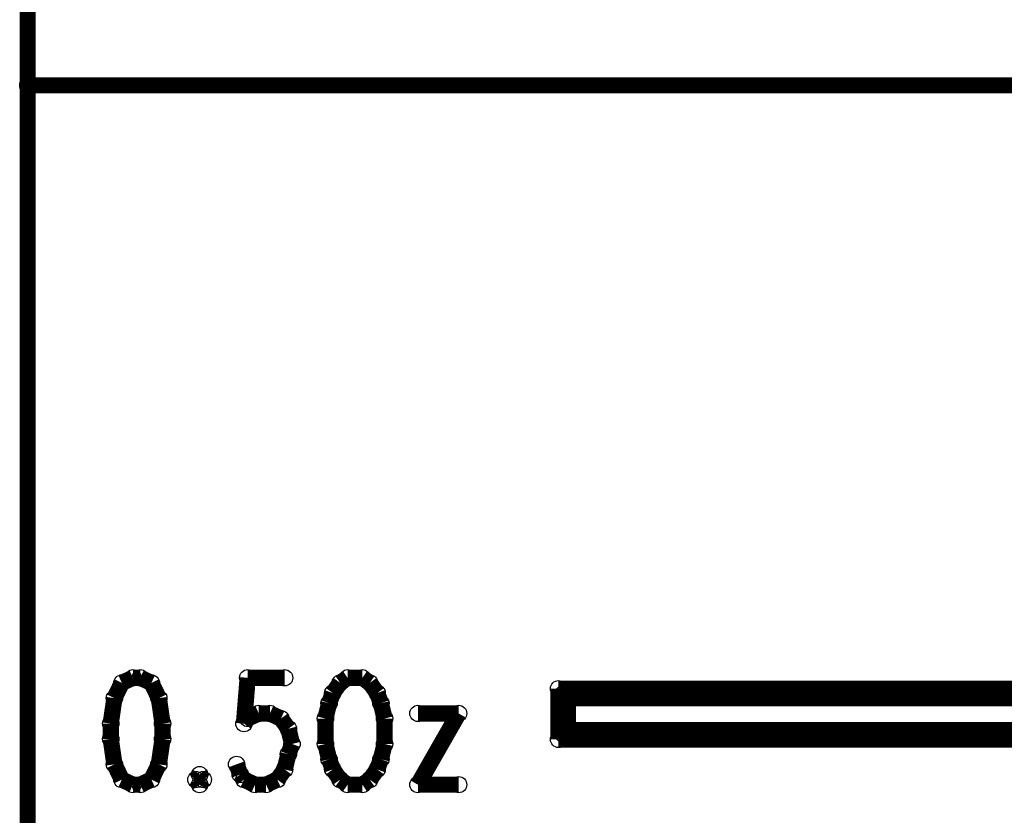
# Model space of a CAD drawing. Extents: x 97 to 162, y 100 to 201.
# Tile 48 of 70: x 96.97 to 103.11, y 178.51 to 183.47. Entities that reach past the tile are written whole.
import ezdxf

# ---------------------------------------------------------------- set-up
doc = ezdxf.new("R2010")
doc.units = 0
doc.layers.get('0').update_dxf_attribs({"linetype": 'CONTINUOUS'})
for name, color, linetype in [('C-MASK_GBR', 7, 'CONTINUOUS'), ('C-SILK_GBR', 6, 'CONTINUOUS'), ('S-MASK_GBR', 1, 'CONTINUOUS'), ('S-SILK_GBR', 4, 'CONTINUOUS')]:
    doc.layers.add(name, color=color, linetype=linetype)

# ---------------------------------------------------------------- blocks, each defined once
blk = doc.blocks.new('ROUND_9')
blk.add_circle((0, 0), 0.0508)
blk = doc.blocks.new('ROUND_10')
blk.add_circle((0, 0), 0.05)

msp = doc.modelspace()

# ---------------------------------------------------------------- linework, layer by layer
at = {"layer": 'C-MASK_GBR'}
for points, const_width in [([(97.020634, 199.314054), (97.020634, 165.278054)], 0.100076), ([(97.020634, 183.058054), (122.420634, 183.058054)], 0.100076), ([(97.607882, 179.331112), (97.561654, 179.235862)], 0.1016), ([(97.67697, 179.362862), (97.607882, 179.331112)], 0.1016), ([(97.723198, 179.362862), (97.67697, 179.362862)], 0.1016), ([(97.79254, 179.331112), (97.723198, 179.362862)], 0.1016), ([(97.838768, 179.235862), (97.79254, 179.331112)], 0.1016), ([(98.392996, 179.362862), (98.369882, 179.077112)], 0.1016), ([(98.623882, 179.362862), (98.392996, 179.362862)], 0.1016), ([(98.970084, 179.331112), (98.92411, 179.267612)], 0.1016), ([(99.016312, 179.362862), (98.970084, 179.331112)], 0.1016), ([(99.108768, 179.362862), (99.016312, 179.362862)], 0.1016), ([(99.154996, 179.331112), (99.108768, 179.362862)], 0.1016), ([(99.20097, 179.267612), (99.154996, 179.331112)], 0.1016), ([(98.92411, 179.267612), (98.900996, 179.204112)], 0.1016), ([(99.224084, 179.204112), (99.20097, 179.267612)], 0.1016), ([(100.332032, 178.978052), (100.332032, 179.295552)], 0.100076), ([(100.332032, 179.295552), (110.174532, 179.295552)], 0.100076), ([(97.561654, 179.235862), (97.53854, 179.077112)], 0.1016), ([(97.861882, 179.077112), (97.838768, 179.235862)], 0.1016), ([(110.144052, 179.265072), (100.362512, 179.265072)], 0.100076), ([(100.362512, 179.265072), (100.362512, 179.008532)], 0.100076), ([(110.114588, 179.235608), (100.391976, 179.235608)], 0.100076), ([(100.391976, 179.235608), (100.391976, 179.037996)], 0.100076), ([(98.900996, 179.204112), (98.877882, 179.108862)], 0.1016), ([(99.247198, 179.108862), (99.224084, 179.204112)], 0.1016), ([(98.369882, 179.077112), (98.392996, 179.108862)], 0.1016), ([(98.392996, 179.108862), (98.462084, 179.140612)], 0.1016), ([(98.462084, 179.140612), (98.531426, 179.140612)], 0.1016), ([(98.531426, 179.140612), (98.600768, 179.108862)], 0.1016), ([(98.600768, 179.108862), (98.646996, 179.045362)], 0.1016), ([(98.877882, 179.108862), (98.877882, 178.950112)], 0.1016), ([(99.247198, 178.950112), (99.247198, 179.108862)], 0.1016), ([(99.70897, 179.140612), (99.45497, 178.696112)], 0.1016), ([(99.45497, 179.140612), (99.70897, 179.140612)], 0.1016), ([(97.53854, 179.077112), (97.53854, 178.981862)], 0.1016), ([(97.861882, 178.981862), (97.861882, 179.077112)], 0.1016), ([(98.646996, 179.045362), (98.67011, 178.950112)], 0.1016), ([(100.391976, 179.037996), (110.114588, 179.037996)], 0.100076), ([(97.53854, 178.981862), (97.561654, 178.823112)], 0.1016), ([(97.838768, 178.823112), (97.861882, 178.981862)], 0.1016), ([(110.174532, 178.978052), (100.332032, 178.978052)], 0.100076), ([(100.362512, 179.008532), (110.144052, 179.008532)], 0.100076), ([(98.67011, 178.950112), (98.646996, 178.886612)], 0.1016), ([(98.877882, 178.950112), (98.900996, 178.854862)], 0.1016), ([(99.224084, 178.854862), (99.247198, 178.950112)], 0.1016), ([(98.646996, 178.886612), (98.623882, 178.791362)], 0.1016), ([(98.900996, 178.854862), (98.92411, 178.791362)], 0.1016), ([(99.20097, 178.791362), (99.224084, 178.854862)], 0.1016), ([(97.561654, 178.823112), (97.607882, 178.727862)], 0.1016), ([(97.79254, 178.727862), (97.838768, 178.823112)], 0.1016), ([(98.346768, 178.759612), (98.323654, 178.823112)], 0.1016), ([(98.623882, 178.791362), (98.577654, 178.727862)], 0.1016), ([(98.92411, 178.791362), (98.970084, 178.727862)], 0.1016), ([(99.154996, 178.727862), (99.20097, 178.791362)], 0.1016), ([(97.607882, 178.727862), (97.67697, 178.696112)], 0.1016), ([(97.723198, 178.696112), (97.79254, 178.727862)], 0.1016), ([(98.092768, 178.759612), (98.069654, 178.727862)], 0.1016), ([(98.069654, 178.727862), (98.092768, 178.696112)], 0.1016), ([(98.115882, 178.727862), (98.092768, 178.759612)], 0.1016), ([(98.092768, 178.696112), (98.115882, 178.727862)], 0.1016), ([(98.369882, 178.727862), (98.346768, 178.759612)], 0.1016), ([(98.43897, 178.696112), (98.369882, 178.727862)], 0.1016), ([(98.577654, 178.727862), (98.508312, 178.696112)], 0.1016), ([(98.970084, 178.727862), (99.016312, 178.696112)], 0.1016), ([(99.108768, 178.696112), (99.154996, 178.727862)], 0.1016), ([(97.67697, 178.696112), (97.723198, 178.696112)], 0.1016), ([(98.508312, 178.696112), (98.43897, 178.696112)], 0.1016), ([(99.016312, 178.696112), (99.108768, 178.696112)], 0.1016), ([(99.45497, 178.696112), (99.70897, 178.696112)], 0.1016)]:
    msp.add_lwpolyline(points, dxfattribs=dict(at, const_width=const_width))
at = {"layer": 'C-SILK_GBR'}
for points, const_width in [([(97.020634, 199.314054), (97.020634, 165.278054)], 0.100076), ([(97.020634, 183.058054), (122.420634, 183.058054)], 0.100076), ([(97.607882, 179.331112), (97.561654, 179.235862)], 0.1016), ([(97.67697, 179.362862), (97.607882, 179.331112)], 0.1016), ([(97.723198, 179.362862), (97.67697, 179.362862)], 0.1016), ([(97.79254, 179.331112), (97.723198, 179.362862)], 0.1016), ([(97.838768, 179.235862), (97.79254, 179.331112)], 0.1016), ([(98.392996, 179.362862), (98.369882, 179.077112)], 0.1016), ([(98.623882, 179.362862), (98.392996, 179.362862)], 0.1016), ([(98.970084, 179.331112), (98.92411, 179.267612)], 0.1016), ([(99.016312, 179.362862), (98.970084, 179.331112)], 0.1016), ([(99.108768, 179.362862), (99.016312, 179.362862)], 0.1016), ([(99.154996, 179.331112), (99.108768, 179.362862)], 0.1016), ([(99.20097, 179.267612), (99.154996, 179.331112)], 0.1016), ([(98.92411, 179.267612), (98.900996, 179.204112)], 0.1016), ([(99.224084, 179.204112), (99.20097, 179.267612)], 0.1016), ([(100.332032, 178.978052), (100.332032, 179.295552)], 0.100076), ([(100.332032, 179.295552), (110.174532, 179.295552)], 0.100076), ([(97.561654, 179.235862), (97.53854, 179.077112)], 0.1016), ([(97.861882, 179.077112), (97.838768, 179.235862)], 0.1016), ([(110.144052, 179.265072), (100.362512, 179.265072)], 0.100076), ([(100.362512, 179.265072), (100.362512, 179.008532)], 0.100076), ([(110.114588, 179.235608), (100.391976, 179.235608)], 0.100076), ([(100.391976, 179.235608), (100.391976, 179.037996)], 0.100076), ([(98.900996, 179.204112), (98.877882, 179.108862)], 0.1016), ([(99.247198, 179.108862), (99.224084, 179.204112)], 0.1016), ([(98.369882, 179.077112), (98.392996, 179.108862)], 0.1016), ([(98.392996, 179.108862), (98.462084, 179.140612)], 0.1016), ([(98.462084, 179.140612), (98.531426, 179.140612)], 0.1016), ([(98.531426, 179.140612), (98.600768, 179.108862)], 0.1016), ([(98.600768, 179.108862), (98.646996, 179.045362)], 0.1016), ([(98.877882, 179.108862), (98.877882, 178.950112)], 0.1016), ([(99.247198, 178.950112), (99.247198, 179.108862)], 0.1016), ([(99.70897, 179.140612), (99.45497, 178.696112)], 0.1016), ([(99.45497, 179.140612), (99.70897, 179.140612)], 0.1016), ([(97.53854, 179.077112), (97.53854, 178.981862)], 0.1016), ([(97.861882, 178.981862), (97.861882, 179.077112)], 0.1016), ([(98.646996, 179.045362), (98.67011, 178.950112)], 0.1016), ([(100.391976, 179.037996), (110.114588, 179.037996)], 0.100076), ([(97.53854, 178.981862), (97.561654, 178.823112)], 0.1016), ([(97.838768, 178.823112), (97.861882, 178.981862)], 0.1016), ([(110.174532, 178.978052), (100.332032, 178.978052)], 0.100076), ([(100.362512, 179.008532), (110.144052, 179.008532)], 0.100076), ([(98.67011, 178.950112), (98.646996, 178.886612)], 0.1016), ([(98.877882, 178.950112), (98.900996, 178.854862)], 0.1016), ([(99.224084, 178.854862), (99.247198, 178.950112)], 0.1016), ([(98.646996, 178.886612), (98.623882, 178.791362)], 0.1016), ([(98.900996, 178.854862), (98.92411, 178.791362)], 0.1016), ([(99.20097, 178.791362), (99.224084, 178.854862)], 0.1016), ([(97.561654, 178.823112), (97.607882, 178.727862)], 0.1016), ([(97.79254, 178.727862), (97.838768, 178.823112)], 0.1016), ([(98.346768, 178.759612), (98.323654, 178.823112)], 0.1016), ([(98.623882, 178.791362), (98.577654, 178.727862)], 0.1016), ([(98.92411, 178.791362), (98.970084, 178.727862)], 0.1016), ([(99.154996, 178.727862), (99.20097, 178.791362)], 0.1016), ([(97.607882, 178.727862), (97.67697, 178.696112)], 0.1016), ([(97.723198, 178.696112), (97.79254, 178.727862)], 0.1016), ([(98.092768, 178.759612), (98.069654, 178.727862)], 0.1016), ([(98.069654, 178.727862), (98.092768, 178.696112)], 0.1016), ([(98.115882, 178.727862), (98.092768, 178.759612)], 0.1016), ([(98.092768, 178.696112), (98.115882, 178.727862)], 0.1016), ([(98.369882, 178.727862), (98.346768, 178.759612)], 0.1016), ([(98.43897, 178.696112), (98.369882, 178.727862)], 0.1016), ([(98.577654, 178.727862), (98.508312, 178.696112)], 0.1016), ([(98.970084, 178.727862), (99.016312, 178.696112)], 0.1016), ([(99.108768, 178.696112), (99.154996, 178.727862)], 0.1016), ([(97.67697, 178.696112), (97.723198, 178.696112)], 0.1016), ([(98.508312, 178.696112), (98.43897, 178.696112)], 0.1016), ([(99.016312, 178.696112), (99.108768, 178.696112)], 0.1016), ([(99.45497, 178.696112), (99.70897, 178.696112)], 0.1016)]:
    msp.add_lwpolyline(points, dxfattribs=dict(at, const_width=const_width))
at = {"layer": 'S-MASK_GBR'}
for points, const_width in [([(97.020634, 199.314054), (97.020634, 165.278054)], 0.100076), ([(97.020634, 183.058054), (122.420634, 183.058054)], 0.100076), ([(97.607882, 179.331112), (97.561654, 179.235862)], 0.1016), ([(97.67697, 179.362862), (97.607882, 179.331112)], 0.1016), ([(97.723198, 179.362862), (97.67697, 179.362862)], 0.1016), ([(97.79254, 179.331112), (97.723198, 179.362862)], 0.1016), ([(97.838768, 179.235862), (97.79254, 179.331112)], 0.1016), ([(98.392996, 179.362862), (98.369882, 179.077112)], 0.1016), ([(98.623882, 179.362862), (98.392996, 179.362862)], 0.1016), ([(98.970084, 179.331112), (98.92411, 179.267612)], 0.1016), ([(99.016312, 179.362862), (98.970084, 179.331112)], 0.1016), ([(99.108768, 179.362862), (99.016312, 179.362862)], 0.1016), ([(99.154996, 179.331112), (99.108768, 179.362862)], 0.1016), ([(99.20097, 179.267612), (99.154996, 179.331112)], 0.1016), ([(98.92411, 179.267612), (98.900996, 179.204112)], 0.1016), ([(99.224084, 179.204112), (99.20097, 179.267612)], 0.1016), ([(100.332032, 178.978052), (100.332032, 179.295552)], 0.100076), ([(100.332032, 179.295552), (110.174532, 179.295552)], 0.100076), ([(97.561654, 179.235862), (97.53854, 179.077112)], 0.1016), ([(97.861882, 179.077112), (97.838768, 179.235862)], 0.1016), ([(110.144052, 179.265072), (100.362512, 179.265072)], 0.100076), ([(100.362512, 179.265072), (100.362512, 179.008532)], 0.100076), ([(110.114588, 179.235608), (100.391976, 179.235608)], 0.100076), ([(100.391976, 179.235608), (100.391976, 179.037996)], 0.100076), ([(98.900996, 179.204112), (98.877882, 179.108862)], 0.1016), ([(99.247198, 179.108862), (99.224084, 179.204112)], 0.1016), ([(98.369882, 179.077112), (98.392996, 179.108862)], 0.1016), ([(98.392996, 179.108862), (98.462084, 179.140612)], 0.1016), ([(98.462084, 179.140612), (98.531426, 179.140612)], 0.1016), ([(98.531426, 179.140612), (98.600768, 179.108862)], 0.1016), ([(98.600768, 179.108862), (98.646996, 179.045362)], 0.1016), ([(98.877882, 179.108862), (98.877882, 178.950112)], 0.1016), ([(99.247198, 178.950112), (99.247198, 179.108862)], 0.1016), ([(99.70897, 179.140612), (99.45497, 178.696112)], 0.1016), ([(99.45497, 179.140612), (99.70897, 179.140612)], 0.1016), ([(97.53854, 179.077112), (97.53854, 178.981862)], 0.1016), ([(97.861882, 178.981862), (97.861882, 179.077112)], 0.1016), ([(98.646996, 179.045362), (98.67011, 178.950112)], 0.1016), ([(100.391976, 179.037996), (110.114588, 179.037996)], 0.100076), ([(97.53854, 178.981862), (97.561654, 178.823112)], 0.1016), ([(97.838768, 178.823112), (97.861882, 178.981862)], 0.1016), ([(110.174532, 178.978052), (100.332032, 178.978052)], 0.100076), ([(100.362512, 179.008532), (110.144052, 179.008532)], 0.100076), ([(98.67011, 178.950112), (98.646996, 178.886612)], 0.1016), ([(98.877882, 178.950112), (98.900996, 178.854862)], 0.1016), ([(99.224084, 178.854862), (99.247198, 178.950112)], 0.1016), ([(98.646996, 178.886612), (98.623882, 178.791362)], 0.1016), ([(98.900996, 178.854862), (98.92411, 178.791362)], 0.1016), ([(99.20097, 178.791362), (99.224084, 178.854862)], 0.1016), ([(97.561654, 178.823112), (97.607882, 178.727862)], 0.1016), ([(97.79254, 178.727862), (97.838768, 178.823112)], 0.1016), ([(98.346768, 178.759612), (98.323654, 178.823112)], 0.1016), ([(98.623882, 178.791362), (98.577654, 178.727862)], 0.1016), ([(98.92411, 178.791362), (98.970084, 178.727862)], 0.1016), ([(99.154996, 178.727862), (99.20097, 178.791362)], 0.1016), ([(97.607882, 178.727862), (97.67697, 178.696112)], 0.1016), ([(97.723198, 178.696112), (97.79254, 178.727862)], 0.1016), ([(98.092768, 178.759612), (98.069654, 178.727862)], 0.1016), ([(98.069654, 178.727862), (98.092768, 178.696112)], 0.1016), ([(98.115882, 178.727862), (98.092768, 178.759612)], 0.1016), ([(98.092768, 178.696112), (98.115882, 178.727862)], 0.1016), ([(98.369882, 178.727862), (98.346768, 178.759612)], 0.1016), ([(98.43897, 178.696112), (98.369882, 178.727862)], 0.1016), ([(98.577654, 178.727862), (98.508312, 178.696112)], 0.1016), ([(98.970084, 178.727862), (99.016312, 178.696112)], 0.1016), ([(99.108768, 178.696112), (99.154996, 178.727862)], 0.1016), ([(97.67697, 178.696112), (97.723198, 178.696112)], 0.1016), ([(98.508312, 178.696112), (98.43897, 178.696112)], 0.1016), ([(99.016312, 178.696112), (99.108768, 178.696112)], 0.1016), ([(99.45497, 178.696112), (99.70897, 178.696112)], 0.1016)]:
    msp.add_lwpolyline(points, dxfattribs=dict(at, const_width=const_width))
at = {"layer": 'S-SILK_GBR'}
for points, const_width in [([(97.020634, 199.314054), (97.020634, 165.278054)], 0.100076), ([(97.020634, 183.058054), (122.420634, 183.058054)], 0.100076), ([(97.607882, 179.331112), (97.561654, 179.235862)], 0.1016), ([(97.67697, 179.362862), (97.607882, 179.331112)], 0.1016), ([(97.723198, 179.362862), (97.67697, 179.362862)], 0.1016), ([(97.79254, 179.331112), (97.723198, 179.362862)], 0.1016), ([(97.838768, 179.235862), (97.79254, 179.331112)], 0.1016), ([(98.392996, 179.362862), (98.369882, 179.077112)], 0.1016), ([(98.623882, 179.362862), (98.392996, 179.362862)], 0.1016), ([(98.970084, 179.331112), (98.92411, 179.267612)], 0.1016), ([(99.016312, 179.362862), (98.970084, 179.331112)], 0.1016), ([(99.108768, 179.362862), (99.016312, 179.362862)], 0.1016), ([(99.154996, 179.331112), (99.108768, 179.362862)], 0.1016), ([(99.20097, 179.267612), (99.154996, 179.331112)], 0.1016), ([(98.92411, 179.267612), (98.900996, 179.204112)], 0.1016), ([(99.224084, 179.204112), (99.20097, 179.267612)], 0.1016), ([(100.332032, 178.978052), (100.332032, 179.295552)], 0.100076), ([(100.332032, 179.295552), (110.174532, 179.295552)], 0.100076), ([(97.561654, 179.235862), (97.53854, 179.077112)], 0.1016), ([(97.861882, 179.077112), (97.838768, 179.235862)], 0.1016), ([(110.144052, 179.265072), (100.362512, 179.265072)], 0.100076), ([(100.362512, 179.265072), (100.362512, 179.008532)], 0.100076), ([(110.114588, 179.235608), (100.391976, 179.235608)], 0.100076), ([(100.391976, 179.235608), (100.391976, 179.037996)], 0.100076), ([(98.900996, 179.204112), (98.877882, 179.108862)], 0.1016), ([(99.247198, 179.108862), (99.224084, 179.204112)], 0.1016), ([(98.369882, 179.077112), (98.392996, 179.108862)], 0.1016), ([(98.392996, 179.108862), (98.462084, 179.140612)], 0.1016), ([(98.462084, 179.140612), (98.531426, 179.140612)], 0.1016), ([(98.531426, 179.140612), (98.600768, 179.108862)], 0.1016), ([(98.600768, 179.108862), (98.646996, 179.045362)], 0.1016), ([(98.877882, 179.108862), (98.877882, 178.950112)], 0.1016), ([(99.247198, 178.950112), (99.247198, 179.108862)], 0.1016), ([(99.70897, 179.140612), (99.45497, 178.696112)], 0.1016), ([(99.45497, 179.140612), (99.70897, 179.140612)], 0.1016), ([(97.53854, 179.077112), (97.53854, 178.981862)], 0.1016), ([(97.861882, 178.981862), (97.861882, 179.077112)], 0.1016), ([(98.646996, 179.045362), (98.67011, 178.950112)], 0.1016), ([(100.391976, 179.037996), (110.114588, 179.037996)], 0.100076), ([(97.53854, 178.981862), (97.561654, 178.823112)], 0.1016), ([(97.838768, 178.823112), (97.861882, 178.981862)], 0.1016), ([(110.174532, 178.978052), (100.332032, 178.978052)], 0.100076), ([(100.362512, 179.008532), (110.144052, 179.008532)], 0.100076), ([(98.67011, 178.950112), (98.646996, 178.886612)], 0.1016), ([(98.877882, 178.950112), (98.900996, 178.854862)], 0.1016), ([(99.224084, 178.854862), (99.247198, 178.950112)], 0.1016), ([(98.646996, 178.886612), (98.623882, 178.791362)], 0.1016), ([(98.900996, 178.854862), (98.92411, 178.791362)], 0.1016), ([(99.20097, 178.791362), (99.224084, 178.854862)], 0.1016), ([(97.561654, 178.823112), (97.607882, 178.727862)], 0.1016), ([(97.79254, 178.727862), (97.838768, 178.823112)], 0.1016), ([(98.346768, 178.759612), (98.323654, 178.823112)], 0.1016), ([(98.623882, 178.791362), (98.577654, 178.727862)], 0.1016), ([(98.92411, 178.791362), (98.970084, 178.727862)], 0.1016), ([(99.154996, 178.727862), (99.20097, 178.791362)], 0.1016), ([(97.607882, 178.727862), (97.67697, 178.696112)], 0.1016), ([(97.723198, 178.696112), (97.79254, 178.727862)], 0.1016), ([(98.092768, 178.759612), (98.069654, 178.727862)], 0.1016), ([(98.069654, 178.727862), (98.092768, 178.696112)], 0.1016), ([(98.115882, 178.727862), (98.092768, 178.759612)], 0.1016), ([(98.092768, 178.696112), (98.115882, 178.727862)], 0.1016), ([(98.369882, 178.727862), (98.346768, 178.759612)], 0.1016), ([(98.43897, 178.696112), (98.369882, 178.727862)], 0.1016), ([(98.577654, 178.727862), (98.508312, 178.696112)], 0.1016), ([(98.970084, 178.727862), (99.016312, 178.696112)], 0.1016), ([(99.108768, 178.696112), (99.154996, 178.727862)], 0.1016), ([(97.67697, 178.696112), (97.723198, 178.696112)], 0.1016), ([(98.508312, 178.696112), (98.43897, 178.696112)], 0.1016), ([(99.016312, 178.696112), (99.108768, 178.696112)], 0.1016), ([(99.45497, 178.696112), (99.70897, 178.696112)], 0.1016)]:
    msp.add_lwpolyline(points, dxfattribs=dict(at, const_width=const_width))

# ---------------------------------------------------------------- block references
at = {"layer": 'C-MASK_GBR'}
for name, p in [('ROUND_10', (97.020634, 183.058054)), ('ROUND_9', (97.607882, 179.331112)), ('ROUND_9', (97.67697, 179.362862)), ('ROUND_9', (97.67697, 179.362862)), ('ROUND_9', (97.723198, 179.362862)), ('ROUND_9', (97.79254, 179.331112)), ('ROUND_9', (98.392996, 179.362862)), ('ROUND_9', (98.623882, 179.362862)), ('ROUND_9', (98.970084, 179.331112)), ('ROUND_9', (99.016312, 179.362862)), ('ROUND_9', (99.016312, 179.362862)), ('ROUND_9', (99.108768, 179.362862)), ('ROUND_9', (99.154996, 179.331112)), ('ROUND_9', (98.92411, 179.267612)), ('ROUND_9', (99.20097, 179.267612)), ('ROUND_10', (100.332032, 179.295552)), ('ROUND_9', (97.561654, 179.235862)), ('ROUND_9', (97.838768, 179.235862)), ('ROUND_10', (100.362512, 179.265072)), ('ROUND_10', (100.391976, 179.235608)), ('ROUND_9', (98.900996, 179.204112)), ('ROUND_9', (99.224084, 179.204112)), ('ROUND_9', (98.392996, 179.108862)), ('ROUND_9', (98.462084, 179.140612)), ('ROUND_9', (98.531426, 179.140612)), ('ROUND_9', (98.600768, 179.108862)), ('ROUND_9', (98.877882, 179.108862)), ('ROUND_9', (99.247198, 179.108862)), ('ROUND_9', (99.45497, 179.140612)), ('ROUND_9', (99.70897, 179.140612)), ('ROUND_9', (99.70897, 179.140612)), ('ROUND_9', (97.53854, 179.077112)), ('ROUND_9', (97.861882, 179.077112)), ('ROUND_9', (98.369882, 179.077112)), ('ROUND_9', (98.646996, 179.045362)), ('ROUND_10', (100.391976, 179.037996)), ('ROUND_9', (97.53854, 178.981862)), ('ROUND_9', (97.861882, 178.981862)), ('ROUND_10', (100.332032, 178.978052)), ('ROUND_10', (100.362512, 179.008532)), ('ROUND_9', (98.67011, 178.950112)), ('ROUND_9', (98.877882, 178.950112)), ('ROUND_9', (99.247198, 178.950112)), ('ROUND_9', (98.646996, 178.886612)), ('ROUND_9', (98.900996, 178.854862)), ('ROUND_9', (99.224084, 178.854862)), ('ROUND_9', (97.561654, 178.823112)), ('ROUND_9', (97.838768, 178.823112)), ('ROUND_9', (98.323654, 178.823112)), ('ROUND_9', (98.623882, 178.791362)), ('ROUND_9', (98.92411, 178.791362)), ('ROUND_9', (99.20097, 178.791362)), ('ROUND_9', (97.607882, 178.727862)), ('ROUND_9', (97.79254, 178.727862)), ('ROUND_9', (98.069654, 178.727862)), ('ROUND_9', (98.092768, 178.759612)), ('ROUND_9', (98.092768, 178.759612)), ('ROUND_9', (98.115882, 178.727862)), ('ROUND_9', (98.346768, 178.759612)), ('ROUND_9', (98.369882, 178.727862)), ('ROUND_9', (98.577654, 178.727862)), ('ROUND_9', (98.970084, 178.727862)), ('ROUND_9', (99.154996, 178.727862)), ('ROUND_9', (97.67697, 178.696112)), ('ROUND_9', (97.723198, 178.696112)), ('ROUND_9', (98.092768, 178.696112)), ('ROUND_9', (98.43897, 178.696112)), ('ROUND_9', (98.508312, 178.696112)), ('ROUND_9', (99.016312, 178.696112)), ('ROUND_9', (99.108768, 178.696112)), ('ROUND_9', (99.45497, 178.696112)), ('ROUND_9', (99.45497, 178.696112)), ('ROUND_9', (99.70897, 178.696112))]:
    msp.add_blockref(name, p, dxfattribs=at)
at = {"layer": 'C-SILK_GBR'}
for name, p in [('ROUND_10', (97.020634, 183.058054)), ('ROUND_9', (97.607882, 179.331112)), ('ROUND_9', (97.67697, 179.362862)), ('ROUND_9', (97.67697, 179.362862)), ('ROUND_9', (97.723198, 179.362862)), ('ROUND_9', (97.79254, 179.331112)), ('ROUND_9', (98.392996, 179.362862)), ('ROUND_9', (98.623882, 179.362862)), ('ROUND_9', (98.970084, 179.331112)), ('ROUND_9', (99.016312, 179.362862)), ('ROUND_9', (99.016312, 179.362862)), ('ROUND_9', (99.108768, 179.362862)), ('ROUND_9', (99.154996, 179.331112)), ('ROUND_9', (98.92411, 179.267612)), ('ROUND_9', (99.20097, 179.267612)), ('ROUND_10', (100.332032, 179.295552)), ('ROUND_9', (97.561654, 179.235862)), ('ROUND_9', (97.838768, 179.235862)), ('ROUND_10', (100.362512, 179.265072)), ('ROUND_10', (100.391976, 179.235608)), ('ROUND_9', (98.900996, 179.204112)), ('ROUND_9', (99.224084, 179.204112)), ('ROUND_9', (98.392996, 179.108862)), ('ROUND_9', (98.462084, 179.140612)), ('ROUND_9', (98.531426, 179.140612)), ('ROUND_9', (98.600768, 179.108862)), ('ROUND_9', (98.877882, 179.108862)), ('ROUND_9', (99.247198, 179.108862)), ('ROUND_9', (99.45497, 179.140612)), ('ROUND_9', (99.70897, 179.140612)), ('ROUND_9', (99.70897, 179.140612)), ('ROUND_9', (97.53854, 179.077112)), ('ROUND_9', (97.861882, 179.077112)), ('ROUND_9', (98.369882, 179.077112)), ('ROUND_9', (98.646996, 179.045362)), ('ROUND_10', (100.391976, 179.037996)), ('ROUND_9', (97.53854, 178.981862)), ('ROUND_9', (97.861882, 178.981862)), ('ROUND_10', (100.332032, 178.978052)), ('ROUND_10', (100.362512, 179.008532)), ('ROUND_9', (98.67011, 178.950112)), ('ROUND_9', (98.877882, 178.950112)), ('ROUND_9', (99.247198, 178.950112)), ('ROUND_9', (98.646996, 178.886612)), ('ROUND_9', (98.900996, 178.854862)), ('ROUND_9', (99.224084, 178.854862)), ('ROUND_9', (97.561654, 178.823112)), ('ROUND_9', (97.838768, 178.823112)), ('ROUND_9', (98.323654, 178.823112)), ('ROUND_9', (98.623882, 178.791362)), ('ROUND_9', (98.92411, 178.791362)), ('ROUND_9', (99.20097, 178.791362)), ('ROUND_9', (97.607882, 178.727862)), ('ROUND_9', (97.79254, 178.727862)), ('ROUND_9', (98.069654, 178.727862)), ('ROUND_9', (98.092768, 178.759612)), ('ROUND_9', (98.092768, 178.759612)), ('ROUND_9', (98.115882, 178.727862)), ('ROUND_9', (98.346768, 178.759612)), ('ROUND_9', (98.369882, 178.727862)), ('ROUND_9', (98.577654, 178.727862)), ('ROUND_9', (98.970084, 178.727862)), ('ROUND_9', (99.154996, 178.727862)), ('ROUND_9', (97.67697, 178.696112)), ('ROUND_9', (97.723198, 178.696112)), ('ROUND_9', (98.092768, 178.696112)), ('ROUND_9', (98.43897, 178.696112)), ('ROUND_9', (98.508312, 178.696112)), ('ROUND_9', (99.016312, 178.696112)), ('ROUND_9', (99.108768, 178.696112)), ('ROUND_9', (99.45497, 178.696112)), ('ROUND_9', (99.45497, 178.696112)), ('ROUND_9', (99.70897, 178.696112))]:
    msp.add_blockref(name, p, dxfattribs=at)
at = {"layer": 'S-MASK_GBR'}
for name, p in [('ROUND_10', (97.020634, 183.058054)), ('ROUND_9', (97.607882, 179.331112)), ('ROUND_9', (97.67697, 179.362862)), ('ROUND_9', (97.67697, 179.362862)), ('ROUND_9', (97.723198, 179.362862)), ('ROUND_9', (97.79254, 179.331112)), ('ROUND_9', (98.392996, 179.362862)), ('ROUND_9', (98.623882, 179.362862)), ('ROUND_9', (98.970084, 179.331112)), ('ROUND_9', (99.016312, 179.362862)), ('ROUND_9', (99.016312, 179.362862)), ('ROUND_9', (99.108768, 179.362862)), ('ROUND_9', (99.154996, 179.331112)), ('ROUND_9', (98.92411, 179.267612)), ('ROUND_9', (99.20097, 179.267612)), ('ROUND_10', (100.332032, 179.295552)), ('ROUND_9', (97.561654, 179.235862)), ('ROUND_9', (97.838768, 179.235862)), ('ROUND_10', (100.362512, 179.265072)), ('ROUND_10', (100.391976, 179.235608)), ('ROUND_9', (98.900996, 179.204112)), ('ROUND_9', (99.224084, 179.204112)), ('ROUND_9', (98.392996, 179.108862)), ('ROUND_9', (98.462084, 179.140612)), ('ROUND_9', (98.531426, 179.140612)), ('ROUND_9', (98.600768, 179.108862)), ('ROUND_9', (98.877882, 179.108862)), ('ROUND_9', (99.247198, 179.108862)), ('ROUND_9', (99.45497, 179.140612)), ('ROUND_9', (99.70897, 179.140612)), ('ROUND_9', (99.70897, 179.140612)), ('ROUND_9', (97.53854, 179.077112)), ('ROUND_9', (97.861882, 179.077112)), ('ROUND_9', (98.369882, 179.077112)), ('ROUND_9', (98.646996, 179.045362)), ('ROUND_10', (100.391976, 179.037996)), ('ROUND_9', (97.53854, 178.981862)), ('ROUND_9', (97.861882, 178.981862)), ('ROUND_10', (100.332032, 178.978052)), ('ROUND_10', (100.362512, 179.008532)), ('ROUND_9', (98.67011, 178.950112)), ('ROUND_9', (98.877882, 178.950112)), ('ROUND_9', (99.247198, 178.950112)), ('ROUND_9', (98.646996, 178.886612)), ('ROUND_9', (98.900996, 178.854862)), ('ROUND_9', (99.224084, 178.854862)), ('ROUND_9', (97.561654, 178.823112)), ('ROUND_9', (97.838768, 178.823112)), ('ROUND_9', (98.323654, 178.823112)), ('ROUND_9', (98.623882, 178.791362)), ('ROUND_9', (98.92411, 178.791362)), ('ROUND_9', (99.20097, 178.791362)), ('ROUND_9', (97.607882, 178.727862)), ('ROUND_9', (97.79254, 178.727862)), ('ROUND_9', (98.069654, 178.727862)), ('ROUND_9', (98.092768, 178.759612)), ('ROUND_9', (98.092768, 178.759612)), ('ROUND_9', (98.115882, 178.727862)), ('ROUND_9', (98.346768, 178.759612)), ('ROUND_9', (98.369882, 178.727862)), ('ROUND_9', (98.577654, 178.727862)), ('ROUND_9', (98.970084, 178.727862)), ('ROUND_9', (99.154996, 178.727862)), ('ROUND_9', (97.67697, 178.696112)), ('ROUND_9', (97.723198, 178.696112)), ('ROUND_9', (98.092768, 178.696112)), ('ROUND_9', (98.43897, 178.696112)), ('ROUND_9', (98.508312, 178.696112)), ('ROUND_9', (99.016312, 178.696112)), ('ROUND_9', (99.108768, 178.696112)), ('ROUND_9', (99.45497, 178.696112)), ('ROUND_9', (99.45497, 178.696112)), ('ROUND_9', (99.70897, 178.696112))]:
    msp.add_blockref(name, p, dxfattribs=at)
at = {"layer": 'S-SILK_GBR'}
for name, p in [('ROUND_10', (97.020634, 183.058054)), ('ROUND_9', (97.607882, 179.331112)), ('ROUND_9', (97.67697, 179.362862)), ('ROUND_9', (97.67697, 179.362862)), ('ROUND_9', (97.723198, 179.362862)), ('ROUND_9', (97.79254, 179.331112)), ('ROUND_9', (98.392996, 179.362862)), ('ROUND_9', (98.623882, 179.362862)), ('ROUND_9', (98.970084, 179.331112)), ('ROUND_9', (99.016312, 179.362862)), ('ROUND_9', (99.016312, 179.362862)), ('ROUND_9', (99.108768, 179.362862)), ('ROUND_9', (99.154996, 179.331112)), ('ROUND_9', (98.92411, 179.267612)), ('ROUND_9', (99.20097, 179.267612)), ('ROUND_10', (100.332032, 179.295552)), ('ROUND_9', (97.561654, 179.235862)), ('ROUND_9', (97.838768, 179.235862)), ('ROUND_10', (100.362512, 179.265072)), ('ROUND_10', (100.391976, 179.235608)), ('ROUND_9', (98.900996, 179.204112)), ('ROUND_9', (99.224084, 179.204112)), ('ROUND_9', (98.392996, 179.108862)), ('ROUND_9', (98.462084, 179.140612)), ('ROUND_9', (98.531426, 179.140612)), ('ROUND_9', (98.600768, 179.108862)), ('ROUND_9', (98.877882, 179.108862)), ('ROUND_9', (99.247198, 179.108862)), ('ROUND_9', (99.45497, 179.140612)), ('ROUND_9', (99.70897, 179.140612)), ('ROUND_9', (99.70897, 179.140612)), ('ROUND_9', (97.53854, 179.077112)), ('ROUND_9', (97.861882, 179.077112)), ('ROUND_9', (98.369882, 179.077112)), ('ROUND_9', (98.646996, 179.045362)), ('ROUND_10', (100.391976, 179.037996)), ('ROUND_9', (97.53854, 178.981862)), ('ROUND_9', (97.861882, 178.981862)), ('ROUND_10', (100.332032, 178.978052)), ('ROUND_10', (100.362512, 179.008532)), ('ROUND_9', (98.67011, 178.950112)), ('ROUND_9', (98.877882, 178.950112)), ('ROUND_9', (99.247198, 178.950112)), ('ROUND_9', (98.646996, 178.886612)), ('ROUND_9', (98.900996, 178.854862)), ('ROUND_9', (99.224084, 178.854862)), ('ROUND_9', (97.561654, 178.823112)), ('ROUND_9', (97.838768, 178.823112)), ('ROUND_9', (98.323654, 178.823112)), ('ROUND_9', (98.623882, 178.791362)), ('ROUND_9', (98.92411, 178.791362)), ('ROUND_9', (99.20097, 178.791362)), ('ROUND_9', (97.607882, 178.727862)), ('ROUND_9', (97.79254, 178.727862)), ('ROUND_9', (98.069654, 178.727862)), ('ROUND_9', (98.092768, 178.759612)), ('ROUND_9', (98.092768, 178.759612)), ('ROUND_9', (98.115882, 178.727862)), ('ROUND_9', (98.346768, 178.759612)), ('ROUND_9', (98.369882, 178.727862)), ('ROUND_9', (98.577654, 178.727862)), ('ROUND_9', (98.970084, 178.727862)), ('ROUND_9', (99.154996, 178.727862)), ('ROUND_9', (97.67697, 178.696112)), ('ROUND_9', (97.723198, 178.696112)), ('ROUND_9', (98.092768, 178.696112)), ('ROUND_9', (98.43897, 178.696112)), ('ROUND_9', (98.508312, 178.696112)), ('ROUND_9', (99.016312, 178.696112)), ('ROUND_9', (99.108768, 178.696112)), ('ROUND_9', (99.45497, 178.696112)), ('ROUND_9', (99.45497, 178.696112)), ('ROUND_9', (99.70897, 178.696112))]:
    msp.add_blockref(name, p, dxfattribs=at)

doc.saveas('drawing.dxf')
